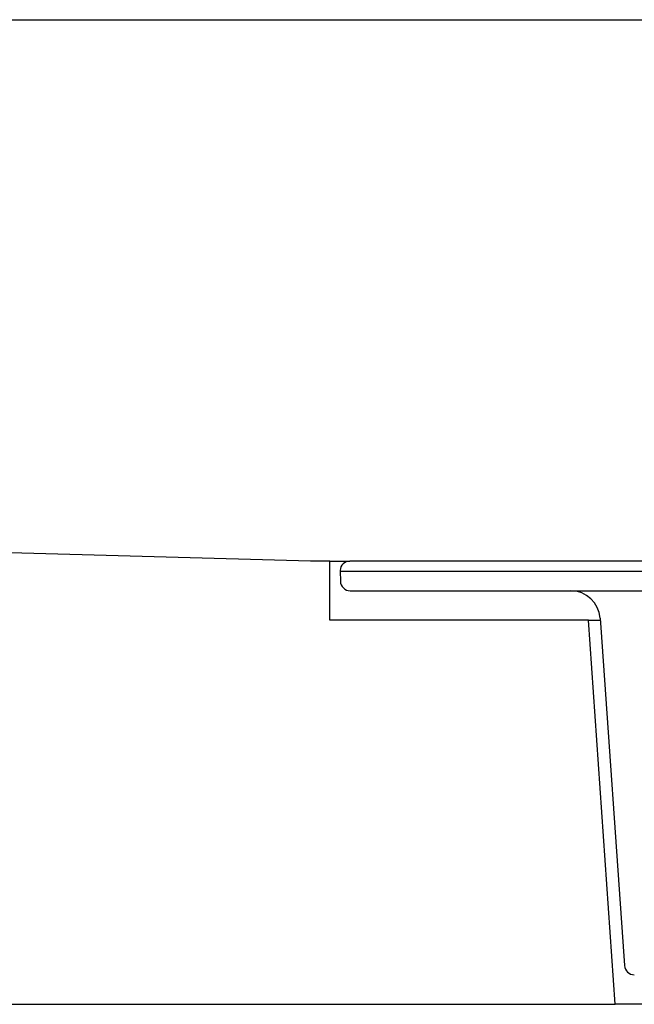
# Model space of a CAD drawing. Header units: millimetres. Extents: x -21336 to 21336, y -500 to 5820.
# Tile 22 of 27: x 2258 to 2290, y 5209 to 5259. Entities that reach past the tile are written whole.
import ezdxf

# ---------------------------------------------------------------- set-up
doc = ezdxf.new("R2010")
doc.units = ezdxf.units.MM
doc.header["$LTSCALE"] = 20
doc.layers.add('_Sichtbarkanten', color=7, linetype='Continuous', lineweight=25)

msp = doc.modelspace()

# ---------------------------------------------------------------- linework, layer by layer
at = {"layer": '_Sichtbarkanten'}
for p, q in [((2273.194, 5231.603), (1295.594, 5259.103)), ((1295.594, 5259.103), (3403.759, 5259.103)), ((2274.177, 5231.603), (2273.194, 5231.603)), ((2274.177, 5228.603), (2274.177, 5231.603)), ((2274.177, 5231.603), (2275.195, 5231.603)), ((2290.6, 5231.603), (2275.195, 5231.603)), ((2274.696, 5231.135), (2274.694, 5231.103)), ((2274.694, 5231.103), (2291.472, 5231.103)), ((2274.694, 5231.103), (2274.712, 5230.585)), ((2275.212, 5230.103), (2286.414, 5230.103)), ((2286.414, 5230.103), (2291.664, 5230.103)), ((2287.313, 5228.603), (2274.177, 5228.603)), ((2288.677, 5209.103), (2287.313, 5228.603)), ((2287.313, 5228.603), (2287.918, 5228.603)), ((2287.911, 5228.707), (2289.144, 5211.068)), ((1282.877, 5209.103), (2288.677, 5209.103)), ((2410.677, 5209.103), (2288.677, 5209.103))]:
    msp.add_line(p, q, dxfattribs=at)
for centre, radius, start, end in [((2275.195, 5231.103), 0.5, 90, 176.273), ((2275.212, 5230.603), 0.5, 182, 270), ((2286.414, 5228.603), 1.5, 4, 90), ((2289.643, 5211.103), 0.5, 184, 270)]:
    msp.add_arc(centre, radius, start, end, dxfattribs=at)

doc.saveas('drawing.dxf')
